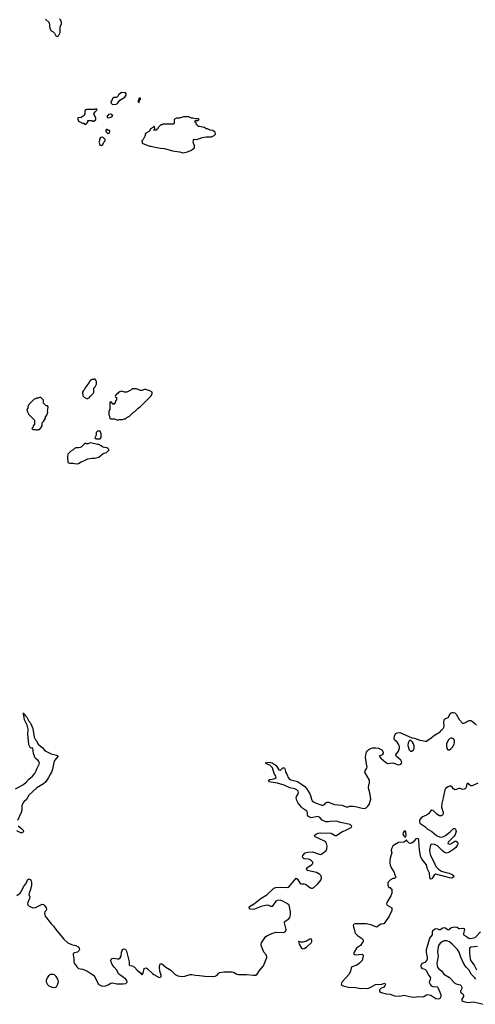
# Model space of a CAD drawing. Header units: inches. Extents: x 2494115 to 2685112, y 774173 to 915163.
# Tile 32 of 215: x 2571674 to 2578455, y 804535 to 819194. Entities that reach past the tile are written whole.
import ezdxf

# ---------------------------------------------------------------- set-up
doc = ezdxf.new("R2010")
doc.units = ezdxf.units.IN
doc.header["$MEASUREMENT"] = 0
doc.layers.add('C5870', color=7, linetype='Continuous')
doc.layers.add('C5871', color=7, linetype='Continuous')

msp = doc.modelspace()

# ---------------------------------------------------------------- linework, layer by layer
at = {"layer": 'C5870', "color": 5, "elevation": 20}
for points in [[(2571610, 807743), (2571730, 807807), (2571770, 807841), (2571810, 807886), (2571863, 807930), (2571898, 807970), (2571921, 808010), (2571935, 808050), (2571965, 808110), (2571967, 808130), (2571961, 808150), (2571947, 808167), (2571910, 808195), (2571897, 808217), (2571881, 808270), (2571870, 808348), (2571851, 808349), (2571830, 808357), (2571816, 808390), (2571810, 808410), (2571796, 808550), (2571801, 808630), (2571785, 808690), (2571745, 808770), (2571736, 808836), (2571730, 808846), (2571730, 808874), (2571734, 808854), (2571750, 808852), (2571756, 808836), (2571779, 808810), (2571810, 808751), (2571830, 808731), (2571842, 808710), (2571870, 808642), (2571890, 808512), (2571910, 808472), (2571930, 808454), (2571936, 808430), (2571951, 808410), (2572010, 808359), (2572041, 808321), (2572063, 808303), (2572144, 808264), (2572224, 808244), (2572245, 808230), (2572194, 808166), (2572183, 808137), (2572163, 808037), (2572148, 807992), (2572130, 807969), (2572102, 807910), (2572064, 807850), (2572030, 807819), (2571930, 807757), (2571810, 807648), (2571773, 807587), (2571736, 807550), (2571723, 807530), (2571707, 807490), (2571705, 807425), (2571698, 807390), (2571641, 807270)], [(2571630, 806155), (2571681, 806190), (2571696, 806210), (2571730, 806282), (2571775, 806345), (2571792, 806388), (2571810, 806403), (2571835, 806395), (2571850, 806352), (2571850, 806310), (2571834, 806246), (2571813, 806190), (2571812, 806170), (2571824, 806130), (2571821, 806110), (2571793, 806050), (2571790, 806030), (2571795, 806015), (2571816, 805996), (2571870, 805973), (2571910, 805978), (2572010, 806028), (2572030, 806019), (2572039, 806010), (2572068, 805970), (2572075, 805950), (2572067, 805930), (2572050, 805910), (2572044, 805890), (2572052, 805850), (2572145, 805730), (2572177, 805697), (2572210, 805648), (2572330, 805507), (2572392, 805450), (2572444, 805424), (2572511, 805410), (2572544, 805390), (2572559, 805370), (2572562, 805350), (2572553, 805330), (2572534, 805310), (2572490, 805304), (2572469, 805290), (2572469, 805270), (2572481, 805210), (2572478, 805170), (2572484, 805150), (2572528, 805088), (2572550, 805067), (2572610, 805059), (2572674, 805034), (2572750, 804985), (2572770, 804969), (2572790, 804943), (2572841, 804841), (2572850, 804830), (2572890, 804811), (2572910, 804807), (2572950, 804810), (2572990, 804825), (2573030, 804851), (2573050, 804857), (2573120, 804840), (2573210, 804838), (2573253, 804847), (2573273, 804867), (2573271, 804890), (2573253, 804910), (2573147, 804987), (2573122, 805042), (2573079, 805090), (2573051, 805130), (2573034, 805170), (2573032, 805188), (2573040, 805210), (2573050, 805219), (2573070, 805223), (2573130, 805210), (2573150, 805214), (2573170, 805228), (2573183, 805250), (2573188, 805310), (2573194, 805326), (2573210, 805350), (2573230, 805363), (2573250, 805357), (2573266, 805326), (2573301, 805170), (2573304, 805124), (2573315, 805115), (2573350, 805110), (2573384, 805090), (2573424, 805044), (2573477, 804997), (2573490, 804973), (2573510, 804997), (2573529, 805071), (2573550, 805078), (2573570, 805069), (2573650, 804992), (2573670, 804978), (2573750, 804936), (2573770, 804940), (2573778, 804950), (2573781, 804970), (2573761, 805030), (2573754, 805086), (2573759, 805121), (2573770, 805142), (2573790, 805137), (2573810, 805125), (2573850, 805090), (2573923, 805043), (2573990, 804977), (2574030, 804960), (2574088, 804948), (2574130, 804953), (2574210, 804980), (2574238, 804978), (2574290, 804967), (2574350, 804965), (2574427, 804953), (2574550, 804951), (2574584, 804956), (2574612, 804968), (2574629, 804991), (2574650, 805010), (2574710, 805021), (2574830, 805021), (2574855, 805015), (2574906, 804986), (2574930, 804980), (2575050, 804977), (2575152, 804968), (2575189, 804971), (2575210, 804984), (2575242, 805038), (2575301, 805110), (2575352, 805230), (2575345, 805265), (2575310, 805312), (2575270, 805410), (2575266, 805430), (2575273, 805450), (2575330, 805538), (2575350, 805554), (2575429, 805591), (2575490, 805610), (2575590, 805604), (2575611, 805609), (2575630, 805619), (2575638, 805650), (2575615, 805750), (2575617, 805763), (2575625, 805775), (2575679, 805810), (2575695, 805830), (2575703, 805870), (2575703, 805910), (2575683, 806010), (2575662, 806030), (2575627, 806050), (2575590, 806070), (2575550, 806084), (2575510, 806082), (2575488, 806072), (2575430, 805994), (2575410, 805993), (2575370, 806009), (2575330, 806007), (2575267, 805993), (2575170, 805952), (2575149, 805949), (2575111, 805951), (2575098, 805958), (2575087, 805970), (2575096, 805990), (2575170, 806035), (2575266, 806114), (2575350, 806167), (2575455, 806265), (2575484, 806276), (2575559, 806281), (2575650, 806272), (2575670, 806277), (2575690, 806294), (2575790, 806412), (2575810, 806400), (2575850, 806333), (2575868, 806328), (2575910, 806329), (2575930, 806324), (2575950, 806311), (2575990, 806272), (2576010, 806264), (2576030, 806264), (2576050, 806274), (2576113, 806330), (2576154, 806386), (2576165, 806415), (2576162, 806450), (2576141, 806470), (2576090, 806499), (2575952, 806530), (2575945, 806550), (2575957, 806570), (2576024, 806616), (2576036, 806630), (2576035, 806650), (2576018, 806670), (2575987, 806690), (2575970, 806696), (2575910, 806702), (2575892, 806710), (2575882, 806730), (2575886, 806750), (2575924, 806790), (2575960, 806800), (2576030, 806803), (2576130, 806769), (2576150, 806768), (2576170, 806774), (2576233, 806827), (2576243, 806850), (2576248, 806890), (2576242, 806930), (2576230, 806950), (2576201, 806970), (2576072, 807030), (2576062, 807050), (2576090, 807073), (2576117, 807083), (2576151, 807089), (2576310, 807081), (2576370, 807048), (2576390, 807047), (2576470, 807105), (2576530, 807126), (2576570, 807146), (2576605, 807170), (2576619, 807190), (2576592, 807212), (2576450, 807243), (2576390, 807263), (2576290, 807255), (2576270, 807250), (2576230, 807253), (2576176, 807276), (2576145, 807310), (2576130, 807322), (2576110, 807329), (2576010, 807314), (2575971, 807330), (2575959, 807350), (2575957, 807390), (2575947, 807410), (2575890, 807450), (2575870, 807470), (2575821, 807530), (2575797, 807570), (2575790, 807610), (2575795, 807630), (2575820, 807670), (2575822, 807690), (2575818, 807710), (2575800, 807730), (2575770, 807744), (2575697, 807757), (2575610, 807800), (2575510, 807830), (2575410, 807844), (2575393, 807850), (2575376, 807870), (2575390, 807882), (2575430, 807885), (2575470, 807895), (2575490, 807910), (2575486, 807930), (2575462, 807970), (2575436, 808056), (2575418, 808078), (2575396, 808096), (2575355, 808110), (2575326, 808130), (2575390, 808139), (2575434, 808130), (2575493, 808090), (2575530, 808025), (2575550, 808020), (2575557, 808023), (2575590, 808054), (2575610, 808054), (2575616, 808050), (2575627, 808030), (2575628, 807990), (2575654, 807954), (2575668, 807910), (2575678, 807898), (2575710, 807879), (2575810, 807852), (2575870, 807815), (2575916, 807776), (2575943, 807750), (2575991, 807671), (2576003, 807643), (2576015, 807590), (2576027, 807567), (2576049, 807549), (2576088, 807528), (2576170, 807502), (2576190, 807501), (2576210, 807510), (2576230, 807533), (2576250, 807547), (2576270, 807547), (2576360, 807510), (2576470, 807500), (2576550, 807470), (2576590, 807483), (2576630, 807486), (2576670, 807481), (2576770, 807456), (2576810, 807452), (2576830, 807459), (2576857, 807483), (2576876, 807510), (2576901, 807590), (2576885, 807685), (2576865, 807755), (2576869, 807810), (2576882, 807830), (2576879, 807870), (2576811, 807990), (2576814, 808010), (2576840, 808050), (2576846, 808070), (2576835, 808115), (2576822, 808210), (2576825, 808250), (2576836, 808290), (2576849, 808311), (2576870, 808329), (2576910, 808350), (2576926, 808354), (2576975, 808355), (2577016, 808350), (2577062, 808322), (2577083, 808290), (2577085, 808275), (2577070, 808249), (2577026, 808230), (2577050, 808198), (2577118, 808138), (2577150, 808121), (2577230, 808131), (2577310, 808099), (2577348, 808110), (2577361, 808130), (2577358, 808150), (2577347, 808170), (2577279, 808230), (2577274, 808250), (2577310, 808303), (2577327, 808350), (2577325, 808370), (2577310, 808407), (2577290, 808437), (2577253, 808473), (2577249, 808489), (2577252, 808530), (2577270, 808567), (2577290, 808579), (2577330, 808582), (2577502, 808510), (2577510, 808502), (2577550, 808498), (2577630, 808466), (2577665, 808465), (2577710, 808452), (2577730, 808452), (2577748, 808470), (2577799, 808501), (2577850, 808543), (2577930, 808591), (2577949, 808610), (2577977, 808643), (2577990, 808670), (2577987, 808730), (2577994, 808770), (2578010, 808791), (2578053, 808807), (2578074, 808850), (2578089, 808870), (2578110, 808881), (2578130, 808882), (2578150, 808873), (2578170, 808855), (2578216, 808776), (2578270, 808718), (2578310, 808731), (2578338, 808750), (2578370, 808759), (2578390, 808759), (2578410, 808750), (2578450, 808715), (2578471, 808690)], [(2578492, 807828), (2578410, 807790), (2578387, 807790), (2578363, 807810), (2578350, 807829), (2578330, 807819), (2578319, 807770), (2578307, 807750), (2578290, 807736), (2578270, 807733), (2578230, 807746), (2578210, 807746), (2578170, 807731), (2578150, 807729), (2578130, 807741), (2578110, 807768), (2578090, 807783), (2578070, 807784), (2578050, 807775), (2578013, 807750), (2578002, 807730), (2577979, 807610), (2577958, 807530), (2577953, 807470), (2577976, 807390), (2577975, 807370), (2577967, 807353), (2577950, 807342), (2577923, 807343), (2577884, 807364), (2577830, 807420), (2577810, 807426), (2577787, 807410), (2577758, 807370), (2577730, 807349), (2577660, 807320), (2577630, 807289), (2577622, 807270), (2577622, 807250), (2577631, 807230), (2577702, 807182), (2577737, 807150), (2577806, 807106), (2577878, 807050), (2577930, 807025), (2577970, 807027), (2578013, 807047), (2578079, 807101), (2578130, 807153), (2578150, 807155), (2578161, 807141), (2578169, 807110), (2578156, 807064), (2578140, 807040), (2578069, 806970), (2578053, 806950), (2578047, 806930), (2578070, 806919), (2578090, 806924), (2578150, 806964), (2578170, 806965), (2578190, 806950), (2578195, 806930), (2578191, 806909), (2578166, 806870), (2578137, 806843), (2578063, 806797), (2578025, 806785), (2577997, 806797), (2577964, 806824), (2577890, 806893), (2577850, 806913), (2577810, 806922), (2577788, 806910), (2577773, 806830), (2577776, 806790), (2577788, 806750), (2577839, 806659), (2577870, 806585), (2577908, 806548), (2577950, 806520), (2578002, 806502), (2578067, 806490), (2578111, 806470), (2578136, 806450), (2578132, 806428), (2578106, 806414), (2578070, 806416), (2577870, 806471), (2577844, 806456), (2577810, 806404), (2577790, 806400), (2577784, 806404), (2577776, 806430), (2577774, 806490), (2577746, 806546), (2577727, 806610), (2577710, 806638), (2577664, 806690), (2577646, 806726), (2577625, 806830), (2577617, 806970), (2577613, 806990), (2577600, 807000), (2577590, 807005), (2577570, 807000), (2577529, 806951), (2577506, 806934), (2577490, 806930), (2577470, 806935), (2577435, 806970), (2577430, 806984), (2577421, 806970), (2577391, 806949), (2577310, 806943), (2577250, 806910), (2577228, 806890), (2577207, 806850), (2577205, 806825), (2577211, 806790), (2577187, 806710), (2577181, 806670), (2577181, 806641), (2577188, 806608), (2577211, 806551), (2577242, 806510), (2577252, 806490), (2577253, 806473), (2577272, 806430), (2577250, 806406), (2577230, 806406), (2577194, 806390), (2577154, 806350), (2577154, 806310), (2577164, 806284), (2577170, 806274), (2577190, 806274), (2577198, 806258), (2577214, 806250), (2577214, 806210), (2577212, 806190), (2577196, 806150), (2577138, 806050), (2577131, 806030), (2577142, 806010), (2577211, 805970), (2577215, 805930), (2577175, 805850), (2577101, 805739), (2577088, 805732), (2577050, 805730), (2577025, 805715), (2576990, 805684), (2576899, 805719), (2576830, 805735), (2576668, 805732), (2576651, 805729), (2576642, 805718), (2576638, 805710), (2576641, 805690), (2576653, 805653), (2576661, 805610), (2576671, 805590), (2576700, 805560), (2576774, 805510), (2576787, 805490), (2576784, 805470), (2576773, 805450), (2576744, 805410), (2576689, 805370), (2576650, 805312), (2576644, 805290), (2576650, 805279), (2576670, 805270), (2576770, 805280), (2576786, 805266), (2576783, 805230), (2576769, 805190), (2576733, 805147), (2576690, 805117), (2576630, 805097), (2576614, 805086), (2576607, 805073), (2576598, 805030), (2576578, 804983), (2576474, 804870), (2576462, 804850), (2576461, 804830), (2576489, 804809), (2576567, 804793), (2576670, 804785), (2576750, 804773), (2576790, 804777), (2576850, 804773), (2576890, 804787), (2576970, 804830), (2577065, 804835), (2577110, 804850), (2577116, 804830), (2577109, 804810), (2577092, 804790), (2577049, 804771), (2577027, 804750), (2577028, 804728), (2577052, 804710), (2577129, 804689), (2577190, 804684), (2577250, 804663), (2577330, 804659), (2577390, 804670), (2577410, 804669), (2577505, 804645), (2577550, 804640), (2577610, 804651), (2577673, 804647), (2577690, 804652), (2577730, 804679), (2577750, 804683), (2577793, 804673), (2577870, 804623), (2577910, 804617), (2577930, 804625), (2577937, 804630), (2577945, 804650), (2577945, 804670), (2577934, 804710), (2577902, 804782), (2577890, 804793), (2577830, 804794), (2577808, 804808), (2577789, 804829), (2577778, 804850), (2577775, 804870), (2577790, 804910), (2577793, 804930), (2577759, 804979), (2577730, 805033), (2577710, 805052), (2577670, 805065), (2577657, 805077), (2577649, 805090), (2577649, 805111), (2577654, 805130), (2577670, 805149), (2577710, 805162), (2577720, 805170), (2577733, 805187), (2577742, 805210), (2577744, 805230), (2577727, 805310), (2577729, 805350), (2577780, 805520), (2577818, 805570), (2577818, 805610), (2577825, 805635), (2577846, 805654), (2577870, 805662), (2577890, 805660), (2577910, 805650), (2577930, 805650), (2577970, 805675), (2577990, 805680), (2578013, 805673), (2578040, 805650), (2578055, 805645), (2578070, 805648), (2578085, 805670), (2578099, 805681), (2578150, 805691), (2578184, 805684), (2578210, 805666), (2578223, 805663), (2578270, 805671), (2578284, 805664), (2578294, 805650), (2578278, 805590), (2578278, 805570), (2578325, 805545), (2578350, 805523), (2578370, 805516), (2578410, 805518), (2578451, 805529), (2578530, 805612)], [(2571652, 807192), (2571706, 807150), (2571725, 807130), (2571732, 807110), (2571724, 807096), (2571711, 807089), (2571690, 807089), (2571630, 807119)], [(2578465, 804910), (2578449, 804930), (2578397, 804977), (2578360, 805050), (2578320, 805090), (2578291, 805130), (2578238, 805238), (2578214, 805310), (2578189, 805350), (2578113, 805433), (2578070, 805466), (2578030, 805482), (2577990, 805480), (2577970, 805472), (2577930, 805444), (2577909, 805410), (2577893, 805327), (2577891, 805310), (2577901, 805250), (2577884, 805150), (2577885, 805110), (2577892, 805090), (2577908, 805070), (2577952, 805032), (2577986, 804986), (2578073, 804933), (2578149, 804849), (2578170, 804840), (2578212, 804832), (2578230, 804824), (2578245, 804810), (2578257, 804790), (2578257, 804770), (2578234, 804730), (2578236, 804716), (2578238, 804710), (2578267, 804690), (2578281, 804670), (2578279, 804650), (2578254, 804610), (2578254, 804590), (2578270, 804581), (2578301, 804570), (2578350, 804564), (2578430, 804573), (2578595, 804535)], [(2578490, 805396), (2578390, 805384), (2578367, 805370), (2578367, 805290), (2578380, 805210), (2578390, 805184), (2578440, 805120), (2578474, 805050)]]:
    msp.add_lwpolyline(points, dxfattribs=at)
for points in [[(2577490, 808468), (2577470, 808458), (2577456, 808430), (2577451, 808390), (2577470, 808325), (2577490, 808305), (2577510, 808306), (2577530, 808318), (2577539, 808330), (2577544, 808350), (2577543, 808383), (2577533, 808413), (2577518, 808438)], [(2578110, 808499), (2578090, 808499), (2578070, 808489), (2578051, 808470), (2578028, 808412), (2578025, 808390), (2578030, 808342), (2578046, 808326), (2578070, 808326), (2578090, 808338), (2578116, 808364), (2578141, 808410), (2578145, 808430), (2578144, 808470), (2578130, 808489)], [(2577410, 807116), (2577390, 807103), (2577380, 807090), (2577376, 807070), (2577390, 807044), (2577410, 807022), (2577419, 807030), (2577425, 807050), (2577421, 807101)], [(2576012, 805510), (2575990, 805505), (2575943, 805477), (2575890, 805463), (2575862, 805462), (2575830, 805472), (2575822, 805470), (2575834, 805430), (2575870, 805370), (2575890, 805362), (2575910, 805366), (2575950, 805390), (2576011, 805450), (2576021, 805470), (2576024, 805490)], [(2572170, 804981), (2572130, 804978), (2572102, 804958), (2572083, 804930), (2572068, 804892), (2572069, 804870), (2572090, 804832), (2572110, 804810), (2572150, 804789), (2572190, 804785), (2572222, 804798), (2572237, 804823), (2572251, 804870), (2572244, 804910), (2572218, 804950), (2572192, 804972)]]:
    msp.add_lwpolyline(points, close=True, dxfattribs=at)
at = {"layer": 'C5871', "color": 5, "elevation": 40}
msp.add_lwpolyline([(2572060, 819200), (2572112, 819152), (2572124, 819064), (2572142, 819030), (2572170, 819012), (2572191, 818991), (2572210, 818954), (2572230, 818942), (2572250, 818954), (2572276, 819004), (2572274, 819090), (2572295, 819130), (2572295, 819155), (2572282, 819190), (2572267, 819207)], dxfattribs=at)
for points in [[(2573190, 818108), (2573146, 818074), (2573130, 818048), (2573110, 818038), (2573070, 818038), (2573057, 818023), (2573045, 817990), (2573032, 817970), (2573034, 817950), (2573053, 817933), (2573110, 817938), (2573130, 817945), (2573165, 817995), (2573240, 818040), (2573258, 818070), (2573258, 818090), (2573250, 818106)], [(2573470, 818026), (2573450, 818026), (2573445, 818010), (2573434, 817970), (2573450, 817962), (2573458, 817990), (2573474, 818010)], [(2572810, 817866), (2572790, 817858), (2572670, 817858), (2572654, 817850), (2572644, 817836), (2572642, 817790), (2572634, 817770), (2572590, 817738), (2572545, 817735), (2572534, 817730), (2572550, 817682), (2572610, 817654), (2572630, 817654), (2572638, 817638), (2572650, 817634), (2572662, 817638), (2572667, 817653), (2572686, 817670), (2572686, 817690), (2572690, 817694), (2572750, 817692), (2572764, 817684), (2572778, 817682), (2572806, 817710), (2572806, 817730), (2572778, 817790), (2572796, 817824), (2572826, 817850), (2572822, 817862)], [(2573030, 817786), (2572998, 817782), (2572993, 817767), (2572978, 817762), (2572974, 817750), (2572978, 817738), (2572990, 817734), (2573030, 817745), (2573046, 817750), (2573058, 817770)], [(2574190, 817748), (2574110, 817748), (2574050, 817728), (2574010, 817729), (2573974, 817710), (2573974, 817650), (2573960, 817640), (2573810, 817638), (2573792, 817628), (2573773, 817627), (2573734, 817590), (2573732, 817570), (2573714, 817566), (2573710, 817549), (2573667, 817547), (2573670, 817554), (2573682, 817558), (2573686, 817570), (2573682, 817602), (2573670, 817606), (2573664, 817596), (2573622, 817570), (2573604, 817536), (2573550, 817506), (2573542, 817490), (2573542, 817470), (2573512, 817408), (2573494, 817390), (2573498, 817358), (2573554, 817330), (2573612, 817312), (2573630, 817311), (2573690, 817295), (2573770, 817281), (2573830, 817276), (2573950, 817244), (2574050, 817227), (2574109, 817211), (2574170, 817227), (2574230, 817251), (2574258, 817270), (2574274, 817286), (2574275, 817315), (2574258, 817370), (2574260, 817400), (2574270, 817414), (2574310, 817412), (2574390, 817438), (2574450, 817451), (2574528, 817452), (2574566, 817470), (2574586, 817490), (2574582, 817522), (2574567, 817527), (2574550, 817546), (2574508, 817548), (2574467, 817567), (2574448, 817568), (2574427, 817587), (2574413, 817587), (2574396, 817596), (2574370, 817598), (2574350, 817606), (2574330, 817606), (2574322, 817622), (2574306, 817630), (2574302, 817662), (2574286, 817670), (2574286, 817690), (2574290, 817694), (2574330, 817694), (2574346, 817710), (2574330, 817718), (2574290, 817718), (2574250, 817728), (2574230, 817728)], [(2572970, 817558), (2572962, 817558), (2572954, 817550), (2572954, 817530), (2572974, 817510), (2572990, 817502), (2573010, 817514), (2573016, 817524), (2573016, 817536), (2573010, 817546), (2572990, 817546)], [(2572910, 817446), (2572878, 817442), (2572864, 817416), (2572862, 817390), (2572854, 817370), (2572862, 817350), (2572862, 817330), (2572890, 817322), (2572910, 817334), (2572928, 817372), (2572946, 817390), (2572946, 817410)], [(2572790, 813846), (2572770, 813838), (2572750, 813838), (2572730, 813828), (2572712, 813810), (2572707, 813793), (2572686, 813770), (2572674, 813746), (2572648, 813712), (2572638, 813690), (2572624, 813676), (2572611, 813650), (2572612, 813592), (2572632, 813572), (2572670, 813554), (2572690, 813554), (2572710, 813562), (2572728, 813590), (2572768, 813630), (2572778, 813650), (2572778, 813710), (2572798, 813730), (2572815, 813770), (2572818, 813810), (2572808, 813828)], [(2573410, 813698), (2573350, 813698), (2573330, 813678), (2573270, 813648), (2573233, 813647), (2573190, 813666), (2573164, 813656), (2573140, 813640), (2573130, 813626), (2573118, 813622), (2573113, 813607), (2573098, 813602), (2573094, 813590), (2573098, 813578), (2573114, 813570), (2573114, 813530), (2573098, 813522), (2573093, 813487), (2573078, 813482), (2573070, 813466), (2573062, 813482), (2573047, 813487), (2573042, 813502), (2573030, 813506), (2573018, 813502), (2573014, 813490), (2573014, 813390), (2573002, 813370), (2573002, 813310), (2573012, 813292), (2573018, 813258), (2573030, 813254), (2573087, 813253), (2573130, 813234), (2573150, 813242), (2573210, 813242), (2573230, 813252), (2573250, 813252), (2573270, 813272), (2573309, 813291), (2573368, 813350), (2573390, 813362), (2573438, 813410), (2573468, 813430), (2573630, 813592), (2573647, 813627), (2573646, 813650), (2573610, 813669), (2573550, 813689), (2573530, 813689), (2573490, 813675), (2573470, 813675)], [(2571970, 813568), (2571950, 813558), (2571930, 813558), (2571912, 813548), (2571890, 813546), (2571810, 813466), (2571794, 813430), (2571794, 813410), (2571782, 813390), (2571784, 813364), (2571810, 813314), (2571892, 813232), (2571894, 813170), (2571874, 813150), (2571873, 813127), (2571854, 813110), (2571870, 813094), (2571910, 813094), (2571930, 813082), (2571950, 813094), (2571970, 813094), (2571996, 813124), (2572006, 813150), (2572006, 813190), (2572030, 813214), (2572056, 813264), (2572060, 813280), (2572076, 813304), (2572095, 813350), (2572088, 813370), (2572095, 813390), (2572098, 813430), (2572090, 813446), (2572070, 813446), (2572030, 813486), (2572026, 813530), (2571987, 813567)], [(2572870, 813066), (2572830, 813066), (2572814, 813050), (2572812, 813010), (2572794, 812970), (2572813, 812953), (2572870, 812954), (2572887, 812973), (2572887, 813027)], [(2572730, 812895), (2572690, 812878), (2572670, 812878), (2572650, 812888), (2572590, 812828), (2572573, 812827), (2572550, 812818), (2572510, 812818), (2572490, 812808), (2572470, 812788), (2572434, 812770), (2572390, 812726), (2572384, 812676), (2572390, 812602), (2572413, 812593), (2572470, 812592), (2572490, 812585), (2572530, 812581), (2572550, 812586), (2572590, 812611), (2572630, 812625), (2572686, 812654), (2572750, 812667), (2572790, 812667), (2572850, 812683), (2572889, 812711), (2572910, 812732), (2572930, 812742), (2572966, 812750), (2573006, 812790), (2572986, 812810), (2572970, 812818), (2572909, 812829), (2572886, 812850), (2572850, 812868), (2572830, 812868)]]:
    msp.add_lwpolyline(points, close=True, dxfattribs=at)

doc.saveas('drawing.dxf')
